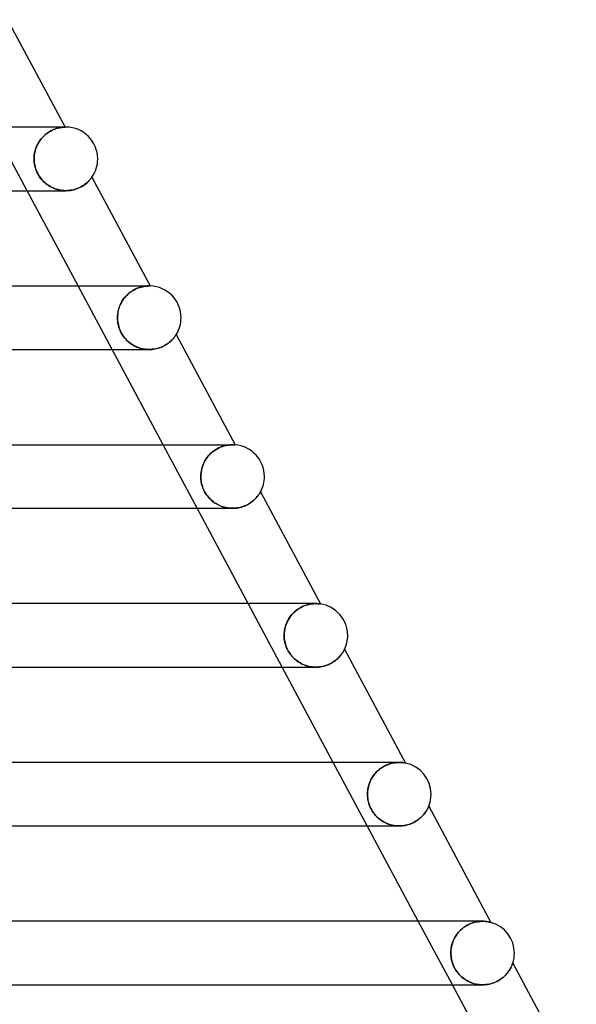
# Model space of a CAD drawing. Header units: millimetres. Extents: x -310 to 310, y -2 to 200.
# Tile 73 of 73: x 206 to 241, y 59 to 121. Entities that reach past the tile are written whole.
import ezdxf

# ---------------------------------------------------------------- set-up
doc = ezdxf.new("R2010")
doc.units = ezdxf.units.MM
doc.layers.add('HIDDEN', color=7, linetype='Continuous')
doc.layers.add('THICK', color=7, linetype='Continuous')

msp = doc.modelspace()

# ---------------------------------------------------------------- linework, layer by layer
at = {"layer": 'HIDDEN'}
for p, q in [((206.803, 110), (204.66, 114)), ((207.833, 113.42), (207.919, 113.501)), ((207.935, 113.514), (207.848, 113.435)), ((207.919, 113.501), (208.008, 113.574)), ((208.023, 113.586), (207.935, 113.514)), ((208.008, 113.574), (208.099, 113.641)), ((208.113, 113.651), (208.023, 113.586)), ((208.099, 113.641), (208.191, 113.701)), ((208.205, 113.709), (208.113, 113.651)), ((208.191, 113.701), (208.284, 113.755)), ((208.295, 113.761), (208.205, 113.709)), ((208.284, 113.755), (208.375, 113.802)), ((208.384, 113.806), (208.295, 113.761)), ((208.375, 113.802), (208.465, 113.842)), ((208.472, 113.845), (208.384, 113.806)), ((208.465, 113.842), (208.552, 113.876)), ((208.557, 113.878), (208.472, 113.845)), ((208.552, 113.876), (208.636, 113.905)), ((208.638, 113.906), (208.557, 113.878)), ((208.636, 113.905), (208.717, 113.929)), ((208.717, 113.929), (208.638, 113.906)), ((208.717, 113.929), (208.793, 113.948)), ((208.79, 113.947), (208.717, 113.929)), ((208.859, 113.962), (208.79, 113.947)), ((208.793, 113.948), (208.864, 113.963)), ((208.923, 113.974), (208.859, 113.962)), ((208.864, 113.963), (208.929, 113.974)), ((208.982, 113.982), (208.923, 113.974)), ((208.929, 113.974), (208.989, 113.983)), ((209.034, 113.988), (208.982, 113.982)), ((208.989, 113.983), (209.042, 113.989)), ((209.198, 114), (208.998, 114)), ((209.08, 113.993), (209.034, 113.988)), ((209.042, 113.989), (209.088, 113.994)), ((209.119, 113.996), (209.08, 113.993)), ((209.088, 113.994), (209.127, 113.996)), ((209.152, 113.998), (209.119, 113.996)), ((209.127, 113.996), (209.158, 113.998)), ((209.177, 113.999), (209.152, 113.998)), ((209.158, 113.998), (209.18, 113.999)), ((209.192, 113.999), (209.177, 113.999)), ((209.18, 113.999), (209.193, 113.999)), ((209.198, 113.999), (209.192, 113.999)), ((209.193, 113.999), (209.198, 113.999)), ((207.425, 112.84), (207.377, 112.726)), ((207.418, 112.823), (207.471, 112.933)), ((207.481, 112.951), (207.425, 112.84)), ((207.471, 112.933), (207.532, 113.039)), ((207.543, 113.058), (207.481, 112.951)), ((207.532, 113.039), (207.599, 113.142)), ((207.612, 113.16), (207.543, 113.058)), ((207.599, 113.142), (207.672, 113.24)), ((207.686, 113.258), (207.612, 113.16)), ((207.672, 113.24), (207.75, 113.333)), ((207.765, 113.349), (207.686, 113.258)), ((207.75, 113.333), (207.833, 113.42)), ((207.848, 113.435), (207.765, 113.349)), ((207.256, 112.247), (207.245, 112.124)), ((207.245, 112.12), (207.256, 112.24)), ((207.275, 112.369), (207.256, 112.247)), ((207.256, 112.24), (207.273, 112.36)), ((207.273, 112.36), (207.299, 112.478)), ((207.302, 112.49), (207.275, 112.369)), ((207.299, 112.478), (207.331, 112.595)), ((207.336, 112.609), (207.302, 112.49)), ((207.331, 112.595), (207.371, 112.71)), ((207.377, 112.726), (207.336, 112.609)), ((207.371, 112.71), (207.418, 112.823)), ((207.245, 112.124), (207.241, 112)), ((207.241, 112), (207.245, 112.12)), ((207.244, 111.895), (207.241, 112)), ((207.241, 112), (207.244, 111.901)), ((207.244, 111.901), (207.252, 111.801)), ((207.253, 111.789), (207.244, 111.895)), ((207.252, 111.801), (207.264, 111.7)), ((207.267, 111.685), (207.253, 111.789)), ((207.264, 111.7), (207.283, 111.597)), ((207.286, 111.581), (207.267, 111.685)), ((207.283, 111.597), (207.307, 111.494)), ((207.311, 111.478), (207.286, 111.581)), ((207.307, 111.494), (207.337, 111.39)), ((207.342, 111.377), (207.311, 111.478)), ((207.337, 111.39), (207.374, 111.286)), ((207.378, 111.277), (207.342, 111.377)), ((207.374, 111.286), (207.417, 111.182)), ((207.419, 111.179), (207.378, 111.277)), ((207.417, 111.182), (207.467, 111.08)), ((207.465, 111.083), (207.419, 111.179)), ((207.516, 110.99), (207.465, 111.083)), ((207.467, 111.08), (207.521, 110.982)), ((207.571, 110.901), (207.516, 110.99)), ((207.521, 110.982), (207.578, 110.89)), ((207.631, 110.815), (207.571, 110.901)), ((207.578, 110.89), (207.639, 110.804)), ((207.696, 110.732), (207.631, 110.815)), ((207.639, 110.804), (207.703, 110.723)), ((207.764, 110.652), (207.696, 110.732)), ((207.703, 110.723), (207.77, 110.646)), ((207.837, 110.577), (207.764, 110.652)), ((207.77, 110.646), (207.838, 110.576)), ((207.913, 110.505), (207.837, 110.577)), ((207.838, 110.576), (207.909, 110.509)), ((207.909, 110.509), (207.982, 110.447)), ((207.993, 110.438), (207.913, 110.505)), ((207.982, 110.447), (208.058, 110.388)), ((208.076, 110.375), (207.993, 110.438)), ((208.058, 110.388), (208.138, 110.332)), ((208.161, 110.317), (208.076, 110.375)), ((210.35, 110.333), (210.412, 110.376)), ((210.412, 110.376), (210.47, 110.419)), ((210.47, 110.419), (210.524, 110.462)), ((210.524, 110.462), (210.574, 110.504)), ((210.574, 110.504), (210.62, 110.546)), ((210.62, 110.546), (210.662, 110.586)), ((210.662, 110.586), (210.7, 110.625)), ((210.7, 110.625), (210.735, 110.662)), ((210.735, 110.662), (210.766, 110.697)), ((210.766, 110.697), (210.794, 110.73)), ((210.794, 110.73), (210.818, 110.759)), ((210.818, 110.759), (210.838, 110.785)), ((210.838, 110.785), (210.855, 110.808)), ((210.855, 110.808), (210.869, 110.825)), ((210.869, 110.825), (210.878, 110.838)), ((210.878, 110.838), (210.884, 110.846)), ((210.884, 110.846), (210.886, 110.849)), ((208.138, 110.332), (208.219, 110.281)), ((208.25, 110.263), (208.161, 110.317)), ((208.219, 110.281), (208.303, 110.234)), ((208.341, 110.214), (208.25, 110.263)), ((208.303, 110.234), (208.39, 110.19)), ((208.435, 110.17), (208.341, 110.214)), ((208.39, 110.19), (208.478, 110.151)), ((208.531, 110.13), (208.435, 110.17)), ((208.478, 110.151), (208.569, 110.116)), ((208.628, 110.096), (208.531, 110.13)), ((208.569, 110.116), (208.661, 110.086)), ((208.728, 110.067), (208.628, 110.096)), ((208.661, 110.086), (208.754, 110.06)), ((208.828, 110.043), (208.728, 110.067)), ((208.754, 110.06), (208.849, 110.039)), ((208.931, 110.024), (208.828, 110.043)), ((208.849, 110.039), (208.945, 110.022)), ((209.033, 110.011), (208.931, 110.024)), ((208.945, 110.022), (209.043, 110.01)), ((209.137, 110.003), (209.033, 110.011)), ((209.043, 110.01), (209.14, 110.003)), ((209.24, 110), (209.137, 110.003)), ((209.14, 110.003), (209.239, 110)), ((209.239, 110), (209.336, 110.002)), ((209.336, 110.002), (209.434, 110.009)), ((209.434, 110.009), (209.53, 110.021)), ((209.53, 110.021), (209.625, 110.037)), ((209.625, 110.037), (209.718, 110.058)), ((209.718, 110.058), (209.808, 110.082)), ((209.808, 110.082), (209.895, 110.11)), ((209.895, 110.11), (209.98, 110.141)), ((209.98, 110.141), (210.062, 110.176)), ((210.062, 110.176), (210.14, 110.212)), ((210.14, 110.212), (210.214, 110.251)), ((210.214, 110.251), (210.284, 110.291)), ((210.284, 110.291), (210.35, 110.333)), ((212.16, 100), (210.017, 104)), ((213.219, 103.543), (213.126, 103.462)), ((213.136, 103.471), (213.228, 103.551)), ((213.313, 103.616), (213.219, 103.543)), ((213.228, 103.551), (213.324, 103.624)), ((213.41, 103.682), (213.313, 103.616)), ((213.324, 103.624), (213.421, 103.689)), ((213.508, 103.741), (213.41, 103.682)), ((213.421, 103.689), (213.518, 103.746)), ((213.606, 103.792), (213.508, 103.741)), ((213.518, 103.746), (213.615, 103.797)), ((213.702, 103.837), (213.606, 103.792)), ((213.615, 103.797), (213.71, 103.84)), ((213.796, 103.874), (213.702, 103.837)), ((213.71, 103.84), (213.804, 103.877)), ((213.888, 103.906), (213.796, 103.874)), ((213.804, 103.877), (213.895, 103.908)), ((213.976, 103.931), (213.888, 103.906)), ((213.895, 103.908), (213.982, 103.933)), ((213.905, 104), (213.902, 104)), ((214.06, 103.952), (213.976, 103.931)), ((213.982, 103.933), (214.066, 103.953)), ((214.14, 103.968), (214.06, 103.952)), ((214.066, 103.953), (214.144, 103.969)), ((214.214, 103.98), (214.14, 103.968)), ((214.144, 103.969), (214.217, 103.98)), ((214.282, 103.988), (214.214, 103.98)), ((214.217, 103.98), (214.285, 103.989)), ((214.344, 103.994), (214.282, 103.988)), ((214.285, 103.989), (214.346, 103.994)), ((214.399, 103.998), (214.344, 103.994)), ((214.346, 103.994), (214.4, 103.998)), ((214.404, 104), (214.356, 104)), ((214.447, 103.999), (214.399, 103.998)), ((214.4, 103.998), (214.447, 103.999)), ((214.443, 104), (214.404, 104)), ((214.474, 104), (214.443, 104)), ((214.447, 103.999), (214.486, 104)), ((214.488, 104), (214.447, 103.999)), ((214.498, 104), (214.474, 104)), ((214.486, 104), (214.517, 104)), ((214.52, 104), (214.488, 104)), ((214.513, 104), (214.498, 104)), ((214.521, 104), (214.513, 104)), ((214.531, 104), (214.52, 104)), ((214.539, 104), (214.531, 104)), ((214.546, 104), (214.539, 104)), ((214.551, 103.999), (214.546, 104)), ((214.554, 103.999), (214.551, 103.999)), ((214.555, 103.999), (214.554, 103.999)), ((212.739, 102.965), (212.681, 102.852)), ((212.685, 102.861), (212.744, 102.975)), ((212.804, 103.075), (212.739, 102.965)), ((212.744, 102.975), (212.81, 103.085)), ((212.876, 103.18), (212.804, 103.075)), ((212.81, 103.085), (212.883, 103.19)), ((212.954, 103.28), (212.876, 103.18)), ((212.883, 103.19), (212.962, 103.29)), ((213.037, 103.374), (212.954, 103.28)), ((212.962, 103.29), (213.047, 103.384)), ((213.126, 103.462), (213.037, 103.374)), ((213.047, 103.384), (213.136, 103.471)), ((212.526, 102.373), (212.507, 102.25)), ((212.508, 102.253), (212.527, 102.378)), ((212.554, 102.496), (212.526, 102.373)), ((212.527, 102.378), (212.555, 102.502)), ((212.588, 102.617), (212.554, 102.496)), ((212.555, 102.502), (212.591, 102.624)), ((212.631, 102.736), (212.588, 102.617)), ((212.591, 102.624), (212.634, 102.744)), ((212.681, 102.852), (212.631, 102.736)), ((212.634, 102.744), (212.685, 102.861)), ((212.492, 102), (212.496, 102.127)), ((212.496, 102.125), (212.492, 102)), ((212.496, 101.882), (212.492, 102)), ((212.492, 102), (212.494, 101.908)), ((212.494, 101.908), (212.501, 101.816)), ((212.496, 102.127), (212.508, 102.253)), ((212.507, 102.25), (212.496, 102.125)), ((212.506, 101.765), (212.496, 101.882)), ((212.501, 101.816), (212.512, 101.722)), ((212.524, 101.648), (212.506, 101.765)), ((212.512, 101.722), (212.527, 101.629)), ((212.548, 101.531), (212.524, 101.648)), ((212.527, 101.629), (212.548, 101.535)), ((212.548, 101.535), (212.573, 101.441)), ((212.58, 101.417), (212.548, 101.531)), ((212.573, 101.441), (212.603, 101.346)), ((212.618, 101.304), (212.58, 101.417)), ((212.603, 101.346), (212.638, 101.253)), ((212.663, 101.194), (212.618, 101.304)), ((212.638, 101.253), (212.677, 101.161)), ((212.714, 101.086), (212.663, 101.194)), ((212.677, 101.161), (212.721, 101.072)), ((212.772, 100.981), (212.714, 101.086)), ((212.721, 101.072), (212.769, 100.985)), ((212.769, 100.985), (212.822, 100.901)), ((212.836, 100.879), (212.772, 100.981)), ((212.822, 100.901), (212.878, 100.819)), ((212.905, 100.784), (212.836, 100.879)), ((212.878, 100.819), (212.939, 100.741)), ((212.978, 100.694), (212.905, 100.784)), ((212.939, 100.741), (213.004, 100.665)), ((213.054, 100.611), (212.978, 100.694)), ((213.004, 100.665), (213.071, 100.593)), ((213.133, 100.533), (213.054, 100.611)), ((213.071, 100.593), (213.143, 100.524)), ((213.214, 100.462), (213.133, 100.533)), ((213.143, 100.524), (213.217, 100.46)), ((213.298, 100.396), (213.214, 100.462)), ((213.217, 100.46), (213.294, 100.399)), ((215.717, 100.417), (215.773, 100.461)), ((215.773, 100.461), (215.825, 100.505)), ((215.825, 100.505), (215.873, 100.549)), ((215.873, 100.549), (215.917, 100.592)), ((215.917, 100.592), (215.958, 100.634)), ((215.958, 100.634), (215.996, 100.675)), ((215.996, 100.675), (216.03, 100.714)), ((216.03, 100.714), (216.06, 100.751)), ((216.06, 100.751), (216.087, 100.785)), ((216.087, 100.785), (216.111, 100.817)), ((216.111, 100.817), (216.132, 100.846)), ((216.132, 100.846), (216.15, 100.871)), ((216.15, 100.871), (216.166, 100.894)), ((216.166, 100.894), (216.178, 100.912)), ((216.178, 100.912), (216.187, 100.926)), ((216.187, 100.926), (216.193, 100.935)), ((216.193, 100.935), (216.195, 100.938)), ((213.294, 100.399), (213.373, 100.342)), ((213.384, 100.335), (213.298, 100.396)), ((213.373, 100.342), (213.456, 100.289)), ((213.473, 100.279), (213.384, 100.335)), ((213.456, 100.289), (213.54, 100.241)), ((213.565, 100.228), (213.473, 100.279)), ((213.54, 100.241), (213.627, 100.196)), ((213.659, 100.181), (213.565, 100.228)), ((213.627, 100.196), (213.716, 100.156)), ((213.756, 100.14), (213.659, 100.181)), ((213.716, 100.156), (213.807, 100.12)), ((213.856, 100.104), (213.756, 100.14)), ((213.807, 100.12), (213.9, 100.089)), ((213.957, 100.073), (213.856, 100.104)), ((213.9, 100.089), (213.995, 100.063)), ((214.061, 100.047), (213.957, 100.073)), ((213.995, 100.063), (214.091, 100.04)), ((214.165, 100.027), (214.061, 100.047)), ((214.091, 100.04), (214.188, 100.023)), ((214.271, 100.012), (214.165, 100.027)), ((214.188, 100.023), (214.286, 100.011)), ((214.377, 100.003), (214.271, 100.012)), ((214.286, 100.011), (214.384, 100.003)), ((214.484, 100), (214.377, 100.003)), ((214.384, 100.003), (214.483, 100)), ((214.483, 100), (214.58, 100.002)), ((214.58, 100.002), (214.677, 100.009)), ((214.677, 100.009), (214.772, 100.02)), ((214.772, 100.02), (214.866, 100.036)), ((214.866, 100.036), (214.959, 100.055)), ((214.959, 100.055), (215.049, 100.079)), ((215.049, 100.079), (215.137, 100.107)), ((215.137, 100.107), (215.222, 100.138)), ((215.222, 100.138), (215.303, 100.172)), ((215.303, 100.172), (215.381, 100.208)), ((215.381, 100.208), (215.455, 100.247)), ((215.455, 100.247), (215.526, 100.287)), ((215.526, 100.287), (215.594, 100.33)), ((215.594, 100.33), (215.658, 100.373)), ((215.658, 100.373), (215.717, 100.417)), ((217.517, 90), (215.374, 94)), ((218.583, 93.63), (218.486, 93.557)), ((218.502, 93.57), (218.603, 93.644)), ((218.681, 93.695), (218.583, 93.63)), ((218.603, 93.644), (218.707, 93.711)), ((218.78, 93.753), (218.681, 93.695)), ((218.707, 93.711), (218.811, 93.77)), ((218.879, 93.804), (218.78, 93.753)), ((218.811, 93.77), (218.915, 93.821)), ((218.978, 93.847), (218.879, 93.804)), ((218.915, 93.821), (219.018, 93.864)), ((219.074, 93.884), (218.978, 93.847)), ((219.018, 93.864), (219.119, 93.9)), ((219.167, 93.915), (219.074, 93.884)), ((219.119, 93.9), (219.217, 93.929)), ((219.258, 93.94), (219.167, 93.915)), ((219.217, 93.929), (219.311, 93.952)), ((219.345, 93.959), (219.258, 93.94)), ((219.311, 93.952), (219.402, 93.97)), ((219.427, 93.974), (219.345, 93.959)), ((219.402, 93.97), (219.487, 93.983)), ((219.505, 93.985), (219.427, 93.974)), ((219.487, 93.983), (219.566, 93.992)), ((219.578, 93.993), (219.505, 93.985)), ((219.566, 93.992), (219.639, 93.997)), ((219.645, 93.997), (219.578, 93.993)), ((219.584, 94), (219.582, 94)), ((219.639, 93.997), (219.705, 94)), ((219.706, 94), (219.645, 93.997)), ((219.705, 94), (219.763, 94)), ((219.76, 94), (219.706, 94)), ((219.802, 93.999), (219.76, 94)), ((219.84, 93.998), (219.802, 93.999)), ((219.871, 93.996), (219.84, 93.998)), ((219.895, 93.995), (219.871, 93.996)), ((219.91, 93.994), (219.895, 93.995)), ((219.915, 93.993), (219.91, 93.994)), ((218.064, 93.09), (217.997, 92.98)), ((217.998, 92.981), (218.065, 93.092)), ((218.137, 93.195), (218.064, 93.09)), ((218.065, 93.092), (218.141, 93.2)), ((218.217, 93.295), (218.137, 93.195)), ((218.141, 93.2), (218.222, 93.302)), ((218.302, 93.389), (218.217, 93.295)), ((218.222, 93.302), (218.311, 93.398)), ((218.392, 93.476), (218.302, 93.389)), ((218.311, 93.398), (218.404, 93.488)), ((218.486, 93.557), (218.392, 93.476)), ((218.404, 93.488), (218.502, 93.57)), ((217.778, 92.381), (217.758, 92.255)), ((217.758, 92.253), (217.778, 92.379)), ((217.807, 92.506), (217.778, 92.381)), ((217.778, 92.379), (217.806, 92.503)), ((217.806, 92.503), (217.842, 92.626)), ((217.843, 92.628), (217.807, 92.506)), ((217.842, 92.626), (217.886, 92.747)), ((217.886, 92.748), (217.843, 92.628)), ((217.938, 92.866), (217.886, 92.748)), ((217.886, 92.747), (217.938, 92.865)), ((217.938, 92.865), (217.998, 92.981)), ((217.997, 92.98), (217.938, 92.866)), ((217.746, 92.128), (217.742, 92)), ((217.742, 92), (217.746, 92.127)), ((217.745, 91.913), (217.742, 92)), ((217.742, 92), (217.745, 91.91)), ((217.75, 91.826), (217.745, 91.913)), ((217.745, 91.91), (217.751, 91.819)), ((217.758, 92.255), (217.746, 92.128)), ((217.746, 92.127), (217.758, 92.253)), ((217.76, 91.739), (217.75, 91.826)), ((217.751, 91.819), (217.762, 91.727)), ((217.774, 91.65), (217.76, 91.739)), ((217.762, 91.727), (217.776, 91.636)), ((217.792, 91.56), (217.774, 91.65)), ((217.776, 91.636), (217.796, 91.545)), ((217.815, 91.468), (217.792, 91.56)), ((217.796, 91.545), (217.819, 91.454)), ((217.843, 91.376), (217.815, 91.468)), ((217.819, 91.454), (217.847, 91.363)), ((217.876, 91.283), (217.843, 91.376)), ((217.847, 91.363), (217.88, 91.275)), ((217.915, 91.19), (217.876, 91.283)), ((217.88, 91.275), (217.916, 91.187)), ((217.959, 91.098), (217.915, 91.19)), ((217.916, 91.187), (217.957, 91.102)), ((217.957, 91.102), (218.001, 91.018)), ((218.007, 91.008), (217.959, 91.098)), ((218.001, 91.018), (218.05, 90.935)), ((218.06, 90.92), (218.007, 91.008)), ((218.05, 90.935), (218.104, 90.855)), ((218.117, 90.837), (218.06, 90.92)), ((218.104, 90.855), (218.16, 90.778)), ((218.177, 90.756), (218.117, 90.837)), ((218.16, 90.778), (218.22, 90.704)), ((218.242, 90.678), (218.177, 90.756)), ((218.22, 90.704), (218.283, 90.633)), ((218.311, 90.604), (218.242, 90.678)), ((218.283, 90.633), (218.35, 90.565)), ((218.382, 90.534), (218.311, 90.604)), ((218.35, 90.565), (218.42, 90.5)), ((218.457, 90.468), (218.382, 90.534)), ((221.064, 90.497), (221.119, 90.546)), ((221.119, 90.546), (221.169, 90.594)), ((221.169, 90.594), (221.215, 90.643)), ((221.215, 90.643), (221.258, 90.69)), ((221.258, 90.69), (221.297, 90.735)), ((221.297, 90.735), (221.332, 90.779)), ((221.332, 90.779), (221.364, 90.821)), ((221.364, 90.821), (221.392, 90.861)), ((221.392, 90.861), (221.417, 90.897)), ((221.417, 90.897), (221.439, 90.931)), ((221.439, 90.931), (221.458, 90.961)), ((221.458, 90.961), (221.473, 90.986)), ((221.473, 90.986), (221.486, 91.006)), ((221.486, 91.006), (221.494, 91.021)), ((221.494, 91.021), (221.499, 91.03)), ((221.499, 91.03), (221.501, 91.034)), ((218.42, 90.5), (218.492, 90.439)), ((218.535, 90.406), (218.457, 90.468)), ((218.492, 90.439), (218.568, 90.382)), ((218.616, 90.348), (218.535, 90.406)), ((218.568, 90.382), (218.646, 90.328)), ((218.699, 90.294), (218.616, 90.348)), ((218.646, 90.328), (218.726, 90.277)), ((218.785, 90.244), (218.699, 90.294)), ((218.726, 90.277), (218.809, 90.231)), ((218.872, 90.199), (218.785, 90.244)), ((218.809, 90.231), (218.894, 90.189)), ((218.962, 90.158), (218.872, 90.199)), ((218.894, 90.189), (218.981, 90.15)), ((219.054, 90.122), (218.962, 90.158)), ((218.981, 90.15), (219.07, 90.116)), ((219.147, 90.09), (219.054, 90.122)), ((219.07, 90.116), (219.161, 90.086)), ((219.242, 90.063), (219.147, 90.09)), ((219.161, 90.086), (219.253, 90.061)), ((219.339, 90.041), (219.242, 90.063)), ((219.253, 90.061), (219.347, 90.039)), ((219.437, 90.023), (219.339, 90.041)), ((219.347, 90.039), (219.442, 90.023)), ((219.535, 90.011), (219.437, 90.023)), ((219.442, 90.023), (219.538, 90.01)), ((219.635, 90.003), (219.535, 90.011)), ((219.538, 90.01), (219.635, 90.003)), ((219.735, 90), (219.635, 90.003)), ((219.635, 90.003), (219.732, 90)), ((219.732, 90), (219.831, 90.002)), ((219.831, 90.002), (219.928, 90.009)), ((219.928, 90.009), (220.026, 90.02)), ((220.026, 90.02), (220.122, 90.037)), ((220.122, 90.037), (220.218, 90.058)), ((220.218, 90.058), (220.31, 90.083)), ((220.31, 90.083), (220.401, 90.112)), ((220.401, 90.112), (220.489, 90.145)), ((220.489, 90.145), (220.574, 90.181)), ((220.574, 90.181), (220.656, 90.221)), ((220.656, 90.221), (220.734, 90.262)), ((220.734, 90.262), (220.807, 90.307)), ((220.807, 90.307), (220.877, 90.352)), ((220.877, 90.352), (220.944, 90.399)), ((220.944, 90.399), (221.006, 90.448)), ((221.006, 90.448), (221.064, 90.497)), ((222.874, 80), (220.731, 84)), ((223.833, 83.63), (223.924, 83.691)), ((223.978, 83.724), (223.874, 83.658)), ((223.924, 83.691), (224.016, 83.745)), ((224.083, 83.781), (223.978, 83.724)), ((224.016, 83.745), (224.108, 83.794)), ((224.188, 83.831), (224.083, 83.781)), ((224.108, 83.794), (224.201, 83.836)), ((224.293, 83.873), (224.188, 83.831)), ((224.201, 83.836), (224.292, 83.873)), ((224.292, 83.873), (224.383, 83.904)), ((224.395, 83.908), (224.293, 83.873)), ((224.383, 83.904), (224.472, 83.93)), ((224.495, 83.936), (224.395, 83.908)), ((224.472, 83.93), (224.558, 83.952)), ((224.591, 83.959), (224.495, 83.936)), ((224.558, 83.952), (224.642, 83.968)), ((224.683, 83.975), (224.591, 83.959)), ((224.642, 83.968), (224.722, 83.981)), ((224.771, 83.987), (224.683, 83.975)), ((224.722, 83.981), (224.799, 83.99)), ((224.854, 83.995), (224.771, 83.987)), ((224.799, 83.99), (224.871, 83.996)), ((224.931, 83.999), (224.854, 83.995)), ((224.871, 83.996), (224.939, 83.999)), ((225.002, 84), (224.931, 83.999)), ((224.939, 83.999), (225.002, 84)), ((225.072, 83.999), (225.002, 84)), ((225.134, 83.995), (225.072, 83.999)), ((225.187, 83.991), (225.134, 83.995)), ((225.233, 83.986), (225.187, 83.991)), ((225.267, 83.982), (225.233, 83.986)), ((225.279, 83.98), (225.267, 83.982)), ((223.327, 83.109), (223.257, 82.997)), ((223.293, 83.057), (223.356, 83.152)), ((223.403, 83.216), (223.327, 83.109)), ((223.356, 83.152), (223.424, 83.243)), ((223.487, 83.319), (223.403, 83.216)), ((223.424, 83.243), (223.498, 83.331)), ((223.577, 83.414), (223.487, 83.319)), ((223.498, 83.331), (223.576, 83.414)), ((223.576, 83.414), (223.659, 83.491)), ((223.672, 83.503), (223.577, 83.414)), ((223.659, 83.491), (223.744, 83.564)), ((223.771, 83.585), (223.672, 83.503)), ((223.744, 83.564), (223.833, 83.63)), ((223.874, 83.658), (223.771, 83.585)), ((223.059, 82.514), (223.03, 82.387)), ((223.041, 82.438), (223.068, 82.545)), ((223.096, 82.638), (223.059, 82.514)), ((223.068, 82.545), (223.101, 82.651)), ((223.142, 82.761), (223.096, 82.638)), ((223.101, 82.651), (223.14, 82.756)), ((223.14, 82.756), (223.185, 82.859)), ((223.196, 82.881), (223.142, 82.761)), ((223.185, 82.859), (223.236, 82.959)), ((223.257, 82.997), (223.196, 82.881)), ((223.236, 82.959), (223.293, 83.057)), ((222.997, 82.13), (222.993, 82)), ((222.993, 82), (222.996, 82.11)), ((222.996, 81.896), (222.993, 82)), ((222.993, 82), (222.996, 81.904)), ((222.996, 82.11), (223.005, 82.22)), ((222.996, 81.904), (223.003, 81.808)), ((223.004, 81.791), (222.996, 81.896)), ((223.009, 82.259), (222.997, 82.13)), ((223.005, 82.22), (223.02, 82.329)), ((223.03, 82.387), (223.009, 82.259)), ((223.02, 82.329), (223.041, 82.438)), ((223.003, 81.808), (223.014, 81.713)), ((223.018, 81.687), (223.004, 81.791)), ((223.014, 81.713), (223.031, 81.617)), ((223.038, 81.584), (223.018, 81.687)), ((223.031, 81.617), (223.052, 81.522)), ((223.062, 81.482), (223.038, 81.584)), ((223.052, 81.522), (223.077, 81.429)), ((223.092, 81.381), (223.062, 81.482)), ((223.077, 81.429), (223.108, 81.336)), ((223.128, 81.281), (223.092, 81.381)), ((223.108, 81.336), (223.142, 81.244)), ((223.168, 81.183), (223.128, 81.281)), ((223.142, 81.244), (223.182, 81.154)), ((223.215, 81.087), (223.168, 81.183)), ((223.182, 81.154), (223.226, 81.065)), ((223.266, 80.993), (223.215, 81.087)), ((223.226, 81.065), (223.275, 80.979)), ((223.322, 80.903), (223.266, 80.993)), ((223.275, 80.979), (223.327, 80.895)), ((223.382, 80.816), (223.322, 80.903)), ((223.327, 80.895), (223.383, 80.814)), ((223.446, 80.733), (223.382, 80.816)), ((223.383, 80.814), (223.444, 80.737)), ((223.444, 80.737), (223.507, 80.662)), ((223.514, 80.654), (223.446, 80.733)), ((223.507, 80.662), (223.575, 80.591)), ((223.587, 80.579), (223.514, 80.654)), ((223.575, 80.591), (223.645, 80.523)), ((226.407, 80.583), (226.459, 80.636)), ((226.459, 80.636), (226.506, 80.688)), ((226.506, 80.688), (226.55, 80.74)), ((226.55, 80.74), (226.59, 80.79)), ((226.59, 80.79), (226.626, 80.838)), ((226.626, 80.838), (226.658, 80.884)), ((226.658, 80.884), (226.687, 80.928)), ((226.687, 80.928), (226.712, 80.969)), ((226.712, 80.969), (226.734, 81.006)), ((226.734, 81.006), (226.754, 81.04)), ((226.754, 81.04), (226.77, 81.071)), ((226.77, 81.071), (226.784, 81.097)), ((226.784, 81.097), (226.795, 81.118)), ((226.795, 81.118), (226.801, 81.131)), ((226.801, 81.131), (226.803, 81.135)), ((223.663, 80.507), (223.587, 80.579)), ((223.645, 80.523), (223.719, 80.459)), ((223.742, 80.44), (223.663, 80.507)), ((223.719, 80.459), (223.795, 80.399)), ((223.824, 80.377), (223.742, 80.44)), ((223.795, 80.399), (223.874, 80.342)), ((223.909, 80.319), (223.824, 80.377)), ((223.874, 80.342), (223.956, 80.29)), ((223.997, 80.266), (223.909, 80.319)), ((223.956, 80.29), (224.04, 80.242)), ((224.087, 80.217), (223.997, 80.266)), ((224.04, 80.242), (224.126, 80.197)), ((224.18, 80.173), (224.087, 80.217)), ((224.126, 80.197), (224.215, 80.157)), ((224.275, 80.133), (224.18, 80.173)), ((224.215, 80.157), (224.305, 80.122)), ((224.371, 80.099), (224.275, 80.133)), ((224.305, 80.122), (224.397, 80.09)), ((224.47, 80.069), (224.371, 80.099)), ((224.397, 80.09), (224.492, 80.064)), ((224.571, 80.045), (224.47, 80.069)), ((224.492, 80.064), (224.587, 80.041)), ((224.673, 80.026), (224.571, 80.045)), ((224.587, 80.041), (224.685, 80.024)), ((224.776, 80.012), (224.673, 80.026)), ((224.685, 80.024), (224.783, 80.011)), ((224.88, 80.003), (224.776, 80.012)), ((224.783, 80.011), (224.883, 80.003)), ((224.984, 80), (224.88, 80.003)), ((224.883, 80.003), (224.983, 80)), ((224.983, 80), (225.083, 80.002)), ((225.083, 80.002), (225.184, 80.009)), ((225.184, 80.009), (225.284, 80.022)), ((225.284, 80.022), (225.383, 80.039)), ((225.383, 80.039), (225.481, 80.061)), ((225.481, 80.061), (225.576, 80.087)), ((225.576, 80.087), (225.67, 80.118)), ((225.67, 80.118), (225.761, 80.154)), ((225.761, 80.154), (225.848, 80.192)), ((225.848, 80.192), (225.931, 80.234)), ((225.931, 80.234), (226.011, 80.279)), ((226.011, 80.279), (226.087, 80.326)), ((226.087, 80.326), (226.16, 80.375)), ((226.16, 80.375), (226.228, 80.426)), ((226.228, 80.426), (226.292, 80.478)), ((226.292, 80.478), (226.352, 80.531)), ((226.352, 80.531), (226.407, 80.583)), ((228.231, 70), (226.088, 74)), ((229.296, 73.762), (229.4, 73.814)), ((229.381, 73.805), (229.3, 73.764)), ((229.461, 73.841), (229.381, 73.805)), ((229.4, 73.814), (229.503, 73.858)), ((229.542, 73.873), (229.461, 73.841)), ((229.503, 73.858), (229.605, 73.895)), ((229.621, 73.901), (229.542, 73.873)), ((229.605, 73.895), (229.706, 73.926)), ((229.7, 73.924), (229.621, 73.901)), ((229.777, 73.944), (229.7, 73.924)), ((229.706, 73.926), (229.804, 73.951)), ((229.852, 73.961), (229.777, 73.944)), ((229.804, 73.951), (229.901, 73.97)), ((229.925, 73.974), (229.852, 73.961)), ((229.901, 73.97), (229.994, 73.984)), ((229.996, 73.984), (229.925, 73.974)), ((229.994, 73.984), (230.083, 73.993)), ((230.064, 73.992), (229.996, 73.984)), ((230.247, 74), (230.053, 74)), ((230.13, 73.997), (230.064, 73.992)), ((230.083, 73.993), (230.167, 73.998)), ((230.193, 73.999), (230.13, 73.997)), ((230.167, 73.998), (230.247, 74)), ((230.252, 74), (230.193, 73.999)), ((230.314, 73.999), (230.252, 74)), ((230.371, 73.996), (230.314, 73.999)), ((230.423, 73.992), (230.371, 73.996)), ((230.471, 73.988), (230.423, 73.992)), ((230.514, 73.982), (230.471, 73.988)), ((230.552, 73.977), (230.514, 73.982)), ((230.588, 73.971), (230.552, 73.977)), ((230.618, 73.966), (230.588, 73.971)), ((230.639, 73.962), (230.618, 73.966)), ((230.647, 73.96), (230.639, 73.962)), ((228.582, 73.117), (228.653, 73.216)), ((228.641, 73.2), (228.583, 73.118)), ((228.703, 73.278), (228.641, 73.2)), ((228.653, 73.216), (228.731, 73.311)), ((228.768, 73.353), (228.703, 73.278)), ((228.731, 73.311), (228.815, 73.402)), ((228.838, 73.425), (228.768, 73.353)), ((228.815, 73.402), (228.903, 73.487)), ((228.91, 73.492), (228.838, 73.425)), ((228.903, 73.487), (228.997, 73.566)), ((228.984, 73.555), (228.91, 73.492)), ((229.061, 73.614), (228.984, 73.555)), ((228.997, 73.566), (229.094, 73.638)), ((229.14, 73.669), (229.061, 73.614)), ((229.094, 73.638), (229.194, 73.704)), ((229.22, 73.719), (229.14, 73.669)), ((229.194, 73.704), (229.296, 73.762)), ((229.3, 73.764), (229.22, 73.719)), ((228.297, 72.463), (228.327, 72.577)), ((228.329, 72.582), (228.303, 72.487)), ((228.327, 72.577), (228.365, 72.689)), ((228.36, 72.676), (228.329, 72.582)), ((228.395, 72.768), (228.36, 72.676)), ((228.365, 72.689), (228.409, 72.8)), ((228.435, 72.859), (228.395, 72.768)), ((228.409, 72.8), (228.46, 72.908)), ((228.48, 72.947), (228.435, 72.859)), ((228.46, 72.908), (228.518, 73.014)), ((228.529, 73.034), (228.48, 72.947)), ((228.518, 73.014), (228.582, 73.117)), ((228.583, 73.118), (228.529, 73.034)), ((228.244, 72), (228.247, 72.116)), ((228.246, 72.098), (228.244, 72)), ((228.247, 71.886), (228.244, 72)), ((228.244, 72), (228.246, 71.914)), ((228.253, 72.197), (228.246, 72.098)), ((228.246, 71.914), (228.251, 71.828)), ((228.247, 72.116), (228.257, 72.232)), ((228.265, 72.294), (228.253, 72.197)), ((228.257, 72.232), (228.273, 72.348)), ((228.281, 72.391), (228.265, 72.294)), ((228.273, 72.348), (228.297, 72.463)), ((228.303, 72.487), (228.281, 72.391)), ((228.257, 71.77), (228.247, 71.886)), ((228.251, 71.828), (228.261, 71.74)), ((228.275, 71.654), (228.257, 71.77)), ((228.261, 71.74), (228.275, 71.651)), ((228.299, 71.536), (228.275, 71.654)), ((228.275, 71.651), (228.293, 71.56)), ((228.293, 71.56), (228.316, 71.468)), ((228.331, 71.418), (228.299, 71.536)), ((228.316, 71.468), (228.345, 71.375)), ((228.371, 71.3), (228.331, 71.418)), ((228.345, 71.375), (228.378, 71.282)), ((228.419, 71.183), (228.371, 71.3)), ((228.378, 71.282), (228.417, 71.187)), ((228.417, 71.187), (228.462, 71.094)), ((228.474, 71.07), (228.419, 71.183)), ((228.462, 71.094), (228.511, 71.004)), ((228.536, 70.961), (228.474, 71.07)), ((228.511, 71.004), (228.564, 70.916)), ((228.604, 70.856), (228.536, 70.961)), ((228.564, 70.916), (228.622, 70.831)), ((228.678, 70.757), (228.604, 70.856)), ((228.622, 70.831), (228.685, 70.748)), ((228.756, 70.665), (228.678, 70.757)), ((228.685, 70.748), (228.751, 70.67)), ((231.689, 70.616), (231.742, 70.673)), ((231.742, 70.673), (231.791, 70.73)), ((231.791, 70.73), (231.836, 70.786)), ((231.836, 70.786), (231.877, 70.841)), ((231.877, 70.841), (231.914, 70.895)), ((231.914, 70.895), (231.948, 70.946)), ((231.948, 70.946), (231.977, 70.995)), ((231.977, 70.995), (232.004, 71.042)), ((232.004, 71.042), (232.027, 71.085)), ((232.027, 71.085), (232.047, 71.124)), ((232.047, 71.124), (232.064, 71.159)), ((232.064, 71.159), (232.078, 71.189)), ((232.078, 71.189), (232.088, 71.213)), ((232.088, 71.213), (232.096, 71.231)), ((232.096, 71.231), (232.101, 71.241)), ((232.101, 71.241), (232.102, 71.245)), ((228.751, 70.67), (228.82, 70.596)), ((228.837, 70.579), (228.756, 70.665)), ((228.82, 70.596), (228.892, 70.526)), ((228.922, 70.5), (228.837, 70.579)), ((228.892, 70.526), (228.967, 70.461)), ((229.009, 70.427), (228.922, 70.5)), ((228.967, 70.461), (229.044, 70.4)), ((229.098, 70.361), (229.009, 70.427)), ((229.044, 70.4), (229.124, 70.343)), ((229.189, 70.301), (229.098, 70.361)), ((229.124, 70.343), (229.206, 70.29)), ((229.284, 70.245), (229.189, 70.301)), ((229.206, 70.29), (229.29, 70.242)), ((229.381, 70.195), (229.284, 70.245)), ((229.29, 70.242), (229.376, 70.198)), ((229.376, 70.198), (229.465, 70.158)), ((229.481, 70.151), (229.381, 70.195)), ((229.465, 70.158), (229.556, 70.122)), ((229.584, 70.112), (229.481, 70.151)), ((229.556, 70.122), (229.649, 70.09)), ((229.689, 70.078), (229.584, 70.112)), ((229.649, 70.09), (229.743, 70.063)), ((229.795, 70.051), (229.689, 70.078)), ((229.743, 70.063), (229.84, 70.041)), ((230.641, 70.04), (230.74, 70.063)), ((230.74, 70.063), (230.837, 70.091)), ((230.837, 70.091), (230.932, 70.123)), ((230.932, 70.123), (231.024, 70.159)), ((231.024, 70.159), (231.113, 70.2)), ((231.113, 70.2), (231.199, 70.244)), ((231.199, 70.244), (231.281, 70.291)), ((231.281, 70.291), (231.36, 70.341)), ((231.36, 70.341), (231.434, 70.393)), ((231.434, 70.393), (231.504, 70.447)), ((231.504, 70.447), (231.57, 70.503)), ((231.57, 70.503), (231.632, 70.559)), ((231.632, 70.559), (231.689, 70.616)), ((229.903, 70.029), (229.795, 70.051)), ((229.84, 70.041), (229.938, 70.023)), ((230.013, 70.013), (229.903, 70.029)), ((229.938, 70.023), (230.037, 70.01)), ((230.123, 70.004), (230.013, 70.013)), ((230.037, 70.01), (230.138, 70.003)), ((230.234, 70), (230.123, 70.004)), ((230.138, 70.003), (230.239, 70)), ((230.239, 70), (230.339, 70.002)), ((230.339, 70.002), (230.44, 70.01)), ((230.44, 70.01), (230.541, 70.023)), ((230.541, 70.023), (230.641, 70.04)), ((233.588, 60), (231.445, 64)), ((234.776, 63.867), (234.689, 63.832)), ((234.698, 63.835), (234.794, 63.874)), ((234.863, 63.898), (234.776, 63.867)), ((234.794, 63.874), (234.889, 63.907)), ((234.949, 63.924), (234.863, 63.898)), ((234.889, 63.907), (234.983, 63.934)), ((235.034, 63.946), (234.949, 63.924)), ((234.983, 63.934), (235.076, 63.956)), ((235.118, 63.964), (235.034, 63.946)), ((235.076, 63.956), (235.166, 63.973)), ((235.199, 63.978), (235.118, 63.964)), ((235.166, 63.973), (235.254, 63.985)), ((235.278, 63.988), (235.199, 63.978)), ((235.254, 63.985), (235.339, 63.994)), ((235.355, 63.995), (235.278, 63.988)), ((235.339, 63.994), (235.421, 63.999)), ((235.428, 63.999), (235.355, 63.995)), ((235.421, 63.999), (235.499, 64)), ((235.499, 64), (235.428, 63.999)), ((235.574, 63.999), (235.499, 64)), ((235.644, 63.995), (235.574, 63.999)), ((235.71, 63.989), (235.644, 63.995)), ((235.77, 63.981), (235.71, 63.989)), ((235.826, 63.973), (235.77, 63.981)), ((235.875, 63.964), (235.826, 63.973)), ((235.918, 63.956), (235.875, 63.964)), ((235.954, 63.948), (235.918, 63.956)), ((235.982, 63.941), (235.954, 63.948)), ((236.003, 63.936), (235.982, 63.941)), ((236.016, 63.932), (236.003, 63.936)), ((236.02, 63.931), (236.016, 63.932)), ((233.965, 63.292), (233.9, 63.211)), ((233.913, 63.229), (233.986, 63.316)), ((234.034, 63.369), (233.965, 63.292)), ((233.986, 63.316), (234.063, 63.4)), ((234.107, 63.443), (234.034, 63.369)), ((234.063, 63.4), (234.145, 63.479)), ((234.183, 63.513), (234.107, 63.443)), ((234.145, 63.479), (234.231, 63.553)), ((234.263, 63.578), (234.183, 63.513)), ((234.231, 63.553), (234.321, 63.621)), ((234.345, 63.639), (234.263, 63.578)), ((234.321, 63.621), (234.413, 63.684)), ((234.429, 63.694), (234.345, 63.639)), ((234.413, 63.684), (234.507, 63.74)), ((234.515, 63.745), (234.429, 63.694)), ((234.507, 63.74), (234.602, 63.791)), ((234.602, 63.791), (234.515, 63.745)), ((234.602, 63.791), (234.698, 63.835)), ((234.689, 63.832), (234.602, 63.791)), ((233.566, 62.536), (233.598, 62.641)), ((233.61, 62.677), (233.579, 62.582)), ((233.598, 62.641), (233.636, 62.745)), ((233.647, 62.77), (233.61, 62.677)), ((233.636, 62.745), (233.68, 62.846)), ((233.688, 62.862), (233.647, 62.77)), ((233.68, 62.846), (233.73, 62.946)), ((233.733, 62.953), (233.688, 62.862)), ((233.73, 62.946), (233.785, 63.043)), ((233.784, 63.041), (233.733, 62.953)), ((233.84, 63.128), (233.784, 63.041)), ((233.785, 63.043), (233.847, 63.138)), ((233.9, 63.211), (233.84, 63.128)), ((233.847, 63.138), (233.913, 63.229)), ((233.494, 62), (233.497, 62.108)), ((233.496, 62.097), (233.494, 62)), ((233.497, 61.897), (233.494, 62)), ((233.494, 62), (233.497, 61.898)), ((233.503, 62.194), (233.496, 62.097)), ((233.497, 62.108), (233.505, 62.216)), ((233.515, 62.292), (233.503, 62.194)), ((233.505, 62.216), (233.52, 62.324)), ((233.531, 62.389), (233.515, 62.292)), ((233.52, 62.324), (233.54, 62.43)), ((233.553, 62.486), (233.531, 62.389)), ((233.54, 62.43), (233.566, 62.536)), ((233.579, 62.582), (233.553, 62.486)), ((233.497, 61.898), (233.505, 61.797)), ((233.505, 61.794), (233.497, 61.897)), ((233.505, 61.797), (233.518, 61.696)), ((233.519, 61.692), (233.505, 61.794)), ((233.518, 61.696), (233.536, 61.596)), ((233.538, 61.589), (233.519, 61.692)), ((233.536, 61.596), (233.56, 61.496)), ((233.562, 61.487), (233.538, 61.589)), ((233.56, 61.496), (233.588, 61.398)), ((233.592, 61.386), (233.562, 61.487)), ((233.588, 61.398), (233.622, 61.3)), ((233.627, 61.287), (233.592, 61.386)), ((233.622, 61.3), (233.661, 61.203)), ((233.668, 61.188), (233.627, 61.287)), ((233.661, 61.203), (233.706, 61.107)), ((233.714, 61.092), (233.668, 61.188)), ((233.706, 61.107), (233.755, 61.015)), ((233.765, 60.997), (233.714, 61.092)), ((233.755, 61.015), (233.809, 60.925)), ((233.821, 60.907), (233.765, 60.997)), ((233.809, 60.925), (233.867, 60.838)), ((233.881, 60.819), (233.821, 60.907)), ((233.867, 60.838), (233.93, 60.755)), ((233.946, 60.736), (233.881, 60.819)), ((233.93, 60.755), (233.996, 60.676)), ((237.028, 60.714), (237.077, 60.775)), ((237.077, 60.775), (237.122, 60.835)), ((237.122, 60.835), (237.163, 60.894)), ((237.163, 60.894), (237.201, 60.952)), ((237.201, 60.952), (237.234, 61.008)), ((237.234, 61.008), (237.264, 61.061)), ((237.264, 61.061), (237.29, 61.112)), ((237.29, 61.112), (237.314, 61.16)), ((237.314, 61.16), (237.334, 61.204)), ((237.334, 61.204), (237.351, 61.244)), ((237.351, 61.244), (237.365, 61.278)), ((237.365, 61.278), (237.376, 61.308)), ((237.376, 61.308), (237.385, 61.332)), ((237.385, 61.332), (237.391, 61.349)), ((237.391, 61.349), (237.395, 61.359)), ((237.395, 61.359), (237.396, 61.363)), ((234.014, 60.656), (233.946, 60.736)), ((233.996, 60.676), (234.065, 60.602)), ((234.087, 60.58), (234.014, 60.656)), ((234.065, 60.602), (234.137, 60.532)), ((234.162, 60.508), (234.087, 60.58)), ((234.137, 60.532), (234.211, 60.466)), ((234.241, 60.441), (234.162, 60.508)), ((234.211, 60.466), (234.288, 60.405)), ((234.323, 60.379), (234.241, 60.441)), ((234.288, 60.405), (234.366, 60.349)), ((234.408, 60.321), (234.323, 60.379)), ((234.366, 60.349), (234.446, 60.296)), ((234.495, 60.267), (234.408, 60.321)), ((234.446, 60.296), (234.529, 60.248)), ((234.584, 60.219), (234.495, 60.267)), ((234.529, 60.248), (234.615, 60.203)), ((234.676, 60.175), (234.584, 60.219)), ((234.615, 60.203), (234.703, 60.163)), ((234.771, 60.135), (234.676, 60.175)), ((234.703, 60.163), (234.794, 60.126)), ((234.867, 60.1), (234.771, 60.135)), ((236.2, 60.13), (236.295, 60.168)), ((236.295, 60.168), (236.387, 60.211)), ((236.387, 60.211), (236.475, 60.258)), ((236.475, 60.258), (236.56, 60.308)), ((236.56, 60.308), (236.64, 60.362)), ((236.64, 60.362), (236.716, 60.417)), ((236.716, 60.417), (236.787, 60.474)), ((236.787, 60.474), (236.854, 60.533)), ((236.854, 60.533), (236.916, 60.593)), ((236.916, 60.593), (236.974, 60.653)), ((236.974, 60.653), (237.028, 60.714)), ((234.794, 60.126), (234.887, 60.094)), ((234.966, 60.071), (234.867, 60.1)), ((234.887, 60.094), (234.982, 60.066)), ((235.067, 60.046), (234.966, 60.071)), ((234.982, 60.066), (235.08, 60.043)), ((235.169, 60.026), (235.067, 60.046)), ((235.08, 60.043), (235.179, 60.025)), ((235.273, 60.012), (235.169, 60.026)), ((235.179, 60.025), (235.28, 60.011)), ((235.378, 60.003), (235.273, 60.012)), ((235.28, 60.011), (235.381, 60.003)), ((235.483, 60), (235.378, 60.003)), ((235.381, 60.003), (235.483, 60)), ((235.483, 60), (235.587, 60.002)), ((235.587, 60.002), (235.692, 60.01)), ((235.692, 60.01), (235.796, 60.023)), ((235.796, 60.023), (235.9, 60.042)), ((235.9, 60.042), (236.002, 60.066)), ((236.002, 60.066), (236.102, 60.095)), ((236.102, 60.095), (236.2, 60.13))]:
    msp.add_line(p, q, dxfattribs=at)
msp.add_arc((209.25, 112), 2, 89.99998, 91.49431, dxfattribs=at)
at = {"layer": 'THICK'}
for p, q in [((205.573, 120.765), (209.198, 113.999)), ((209.25, 114), (-209.25, 114)), ((209.25, 114), (209.198, 114)), ((210.426, 110.386), (210.364, 110.343)), ((210.483, 110.428), (210.426, 110.386)), ((210.535, 110.471), (210.483, 110.428)), ((210.584, 110.513), (210.535, 110.471)), ((210.629, 110.555), (210.584, 110.513)), ((210.67, 110.594), (210.629, 110.555)), ((210.707, 110.633), (210.67, 110.594)), ((210.741, 110.669), (210.707, 110.633)), ((210.772, 110.704), (210.741, 110.669)), ((210.798, 110.735), (210.772, 110.704)), ((210.821, 110.764), (210.798, 110.735)), ((210.841, 110.789), (210.821, 110.764)), ((210.857, 110.81), (210.841, 110.789)), ((210.87, 110.827), (210.857, 110.81)), ((210.879, 110.839), (210.87, 110.827)), ((210.884, 110.846), (210.879, 110.839)), ((210.886, 110.849), (210.884, 110.846)), ((210.886, 110.849), (214.555, 103.999)), ((106.606, 110), (209.24, 110)), ((210.017, 104), (206.803, 110)), ((209.341, 110.003), (209.24, 110)), ((209.441, 110.01), (209.341, 110.003)), ((209.54, 110.022), (209.441, 110.01)), ((209.636, 110.039), (209.54, 110.022)), ((209.731, 110.061), (209.636, 110.039)), ((209.823, 110.086), (209.731, 110.061)), ((209.912, 110.115), (209.823, 110.086)), ((209.997, 110.148), (209.912, 110.115)), ((210.078, 110.183), (209.997, 110.148)), ((210.155, 110.22), (210.078, 110.183)), ((210.229, 110.26), (210.155, 110.22)), ((210.299, 110.301), (210.229, 110.26)), ((210.364, 110.343), (210.299, 110.301)), ((205.203, 104), (210.33, 104)), ((210.33, 104), (213.441, 104)), ((213.441, 104), (214.517, 104)), ((214.517, 104), (214.528, 104)), ((214.528, 104), (214.538, 104)), ((214.538, 104), (214.545, 104)), ((214.545, 104), (214.551, 103.999)), ((214.551, 103.999), (214.554, 103.999)), ((214.554, 103.999), (214.555, 103.999)), ((215.768, 100.457), (215.704, 100.407)), ((215.828, 100.508), (215.768, 100.457)), ((215.882, 100.558), (215.828, 100.508)), ((215.932, 100.607), (215.882, 100.558)), ((215.977, 100.655), (215.932, 100.607)), ((216.018, 100.7), (215.977, 100.655)), ((216.054, 100.743), (216.018, 100.7)), ((216.085, 100.783), (216.054, 100.743)), ((216.113, 100.819), (216.085, 100.783)), ((216.137, 100.852), (216.113, 100.819)), ((216.157, 100.881), (216.137, 100.852)), ((216.173, 100.905), (216.157, 100.881)), ((216.185, 100.923), (216.173, 100.905)), ((216.192, 100.934), (216.185, 100.923)), ((216.195, 100.938), (216.192, 100.934)), ((216.195, 100.938), (219.915, 93.993)), ((109.285, 100), (214.491, 100)), ((215.374, 94), (212.16, 100)), ((214.594, 100.003), (214.484, 100)), ((214.703, 100.011), (214.594, 100.003)), ((214.81, 100.026), (214.703, 100.011)), ((214.916, 100.046), (214.81, 100.026)), ((215.02, 100.071), (214.916, 100.046)), ((215.12, 100.101), (215.02, 100.071)), ((215.216, 100.136), (215.12, 100.101)), ((215.309, 100.174), (215.216, 100.136)), ((215.398, 100.216), (215.309, 100.174)), ((215.482, 100.261), (215.398, 100.216)), ((215.561, 100.308), (215.482, 100.261)), ((215.635, 100.357), (215.561, 100.308)), ((215.704, 100.407), (215.635, 100.357)), ((202.889, 94), (210.161, 94)), ((210.161, 94), (215.426, 94)), ((215.426, 94), (218.633, 94)), ((218.633, 94), (219.763, 94)), ((219.763, 94), (219.808, 93.999)), ((219.808, 93.999), (219.846, 93.998)), ((219.846, 93.998), (219.876, 93.996)), ((219.876, 93.996), (219.898, 93.995)), ((219.898, 93.995), (219.911, 93.994)), ((219.911, 93.994), (219.915, 93.993)), ((221.119, 90.546), (221.066, 90.498)), ((221.168, 90.594), (221.119, 90.546)), ((221.214, 90.641), (221.168, 90.594)), ((221.255, 90.687), (221.214, 90.641)), ((221.293, 90.731), (221.255, 90.687)), ((221.328, 90.774), (221.293, 90.731)), ((221.359, 90.815), (221.328, 90.774)), ((221.387, 90.853), (221.359, 90.815)), ((221.411, 90.888), (221.387, 90.853)), ((221.433, 90.92), (221.411, 90.888)), ((221.451, 90.949), (221.433, 90.92)), ((221.467, 90.974), (221.451, 90.949)), ((221.479, 90.995), (221.467, 90.974)), ((221.489, 91.012), (221.479, 90.995)), ((221.496, 91.024), (221.489, 91.012)), ((221.5, 91.031), (221.496, 91.024)), ((221.501, 91.034), (221.5, 91.031)), ((221.501, 91.034), (225.279, 83.98)), ((111.963, 90), (219.741, 90)), ((220.731, 84), (217.517, 90)), ((219.835, 90.002), (219.735, 90)), ((219.935, 90.009), (219.835, 90.002)), ((220.034, 90.022), (219.935, 90.009)), ((220.132, 90.039), (220.034, 90.022)), ((220.227, 90.06), (220.132, 90.039)), ((220.321, 90.086), (220.227, 90.06)), ((220.411, 90.115), (220.321, 90.086)), ((220.499, 90.149), (220.411, 90.115)), ((220.584, 90.186), (220.499, 90.149)), ((220.664, 90.225), (220.584, 90.186)), ((220.741, 90.267), (220.664, 90.225)), ((220.814, 90.31), (220.741, 90.267)), ((220.883, 90.356), (220.814, 90.31)), ((220.948, 90.403), (220.883, 90.356)), ((221.009, 90.45), (220.948, 90.403)), ((221.066, 90.498), (221.009, 90.45)), ((224.998, 84), (113.32, 84)), ((225.002, 84), (225.072, 83.999)), ((225.072, 83.999), (225.133, 83.996)), ((225.133, 83.996), (225.186, 83.991)), ((225.186, 83.991), (225.233, 83.986)), ((225.233, 83.986), (225.267, 83.982)), ((225.267, 83.982), (225.279, 83.98)), ((226.435, 80.611), (226.38, 80.557)), ((226.485, 80.664), (226.435, 80.611)), ((226.531, 80.717), (226.485, 80.664)), ((226.573, 80.768), (226.531, 80.717)), ((226.611, 80.818), (226.573, 80.768)), ((226.645, 80.865), (226.611, 80.818)), ((226.675, 80.91), (226.645, 80.865)), ((226.702, 80.953), (226.675, 80.91)), ((226.726, 80.992), (226.702, 80.953)), ((226.746, 81.027), (226.726, 80.992)), ((226.764, 81.059), (226.746, 81.027)), ((226.78, 81.088), (226.764, 81.059)), ((226.792, 81.113), (226.78, 81.088)), ((226.8, 81.129), (226.792, 81.113)), ((226.803, 81.135), (226.8, 81.129)), ((226.803, 81.135), (230.647, 73.96)), ((114.642, 80), (224.991, 80)), ((226.088, 74), (222.874, 80)), ((225.089, 80.002), (224.984, 80)), ((225.194, 80.01), (225.089, 80.002)), ((225.299, 80.024), (225.194, 80.01)), ((225.401, 80.042), (225.299, 80.024)), ((225.502, 80.066), (225.401, 80.042)), ((225.601, 80.095), (225.502, 80.066)), ((225.697, 80.128), (225.601, 80.095)), ((225.789, 80.166), (225.697, 80.128)), ((225.877, 80.206), (225.789, 80.166)), ((225.962, 80.251), (225.877, 80.206)), ((226.043, 80.297), (225.962, 80.251)), ((226.119, 80.347), (226.043, 80.297)), ((226.191, 80.398), (226.119, 80.347)), ((226.259, 80.45), (226.191, 80.398)), ((226.322, 80.504), (226.259, 80.45)), ((226.38, 80.557), (226.322, 80.504)), ((230.247, 74), (116.082, 74)), ((230.247, 74), (230.333, 73.998)), ((230.333, 73.998), (230.41, 73.993)), ((230.41, 73.993), (230.479, 73.987)), ((230.479, 73.987), (230.538, 73.979)), ((230.538, 73.979), (230.585, 73.972)), ((230.585, 73.972), (230.619, 73.966)), ((230.619, 73.966), (230.64, 73.962)), ((230.64, 73.962), (230.647, 73.96)), ((231.769, 70.704), (231.718, 70.646)), ((231.816, 70.76), (231.769, 70.704)), ((231.858, 70.816), (231.816, 70.76)), ((231.897, 70.87), (231.858, 70.816)), ((231.932, 70.922), (231.897, 70.87)), ((231.963, 70.972), (231.932, 70.922)), ((231.991, 71.018), (231.963, 70.972)), ((232.015, 71.062), (231.991, 71.018)), ((232.036, 71.102), (232.015, 71.062)), ((232.054, 71.138), (232.036, 71.102)), ((232.069, 71.17), (232.054, 71.138)), ((232.081, 71.196), (232.069, 71.17)), ((232.09, 71.217), (232.081, 71.196)), ((232.097, 71.233), (232.09, 71.217)), ((232.101, 71.242), (232.097, 71.233)), ((232.102, 71.245), (232.101, 71.242)), ((232.102, 71.245), (236.02, 63.931)), ((230.764, 70.07), (230.661, 70.045)), ((230.866, 70.1), (230.764, 70.07)), ((230.963, 70.135), (230.866, 70.1)), ((231.058, 70.174), (230.963, 70.135)), ((231.149, 70.217), (231.058, 70.174)), ((231.236, 70.264), (231.149, 70.217)), ((231.318, 70.314), (231.236, 70.264)), ((231.396, 70.366), (231.318, 70.314)), ((231.469, 70.42), (231.396, 70.366)), ((231.538, 70.475), (231.469, 70.42)), ((231.603, 70.532), (231.538, 70.475)), ((231.662, 70.589), (231.603, 70.532)), ((231.718, 70.646), (231.662, 70.589)), ((117.32, 70), (230.241, 70)), ((231.445, 64), (228.231, 70)), ((230.342, 70.003), (230.234, 70)), ((230.449, 70.011), (230.342, 70.003)), ((230.556, 70.025), (230.449, 70.011)), ((230.661, 70.045), (230.556, 70.025)), ((235.497, 64), (118.82, 64)), ((235.499, 64), (235.58, 63.998)), ((235.58, 63.998), (235.656, 63.994)), ((235.656, 63.994), (235.726, 63.987)), ((235.726, 63.987), (235.791, 63.979)), ((235.791, 63.979), (235.848, 63.969)), ((235.848, 63.969), (235.899, 63.96)), ((235.899, 63.96), (235.941, 63.951)), ((235.941, 63.951), (235.975, 63.943)), ((235.975, 63.943), (236, 63.937)), ((236, 63.937), (236.015, 63.933)), ((236.015, 63.933), (236.02, 63.931)), ((237.09, 60.792), (237.042, 60.731)), ((237.135, 60.853), (237.09, 60.792)), ((237.175, 60.911), (237.135, 60.853)), ((237.211, 60.968), (237.175, 60.911)), ((237.243, 61.023), (237.211, 60.968)), ((237.271, 61.075), (237.243, 61.023)), ((237.296, 61.124), (237.271, 61.075)), ((237.318, 61.169), (237.296, 61.124)), ((237.337, 61.211), (237.318, 61.169)), ((237.353, 61.249), (237.337, 61.211)), ((237.366, 61.283), (237.353, 61.249)), ((237.377, 61.311), (237.366, 61.283)), ((237.385, 61.333), (237.377, 61.311)), ((237.391, 61.35), (237.385, 61.333)), ((237.395, 61.36), (237.391, 61.35)), ((237.396, 61.363), (237.395, 61.36)), ((237.396, 61.363), (241.398, 53.892)), ((236.211, 60.134), (236.112, 60.099)), ((236.307, 60.174), (236.211, 60.134)), ((236.4, 60.218), (236.307, 60.174)), ((236.489, 60.266), (236.4, 60.218)), ((236.574, 60.318), (236.489, 60.266)), ((236.655, 60.372), (236.574, 60.318)), ((236.731, 60.429), (236.655, 60.372)), ((236.802, 60.487), (236.731, 60.429)), ((236.869, 60.547), (236.802, 60.487)), ((236.931, 60.608), (236.869, 60.547)), ((236.989, 60.67), (236.931, 60.608)), ((237.042, 60.731), (236.989, 60.67)), ((119.999, 60), (235.492, 60)), ((236.803, 54), (233.588, 60)), ((235.589, 60.002), (235.483, 60)), ((235.695, 60.01), (235.589, 60.002)), ((235.801, 60.024), (235.695, 60.01)), ((235.906, 60.043), (235.801, 60.024)), ((236.01, 60.068), (235.906, 60.043)), ((236.112, 60.099), (236.01, 60.068))]:
    msp.add_line(p, q, dxfattribs=at)
for centre, start, end in [((209.25, 112), 0, 89.99998), ((209.25, 112), 324.86296, 0), ((214.5, 102), 0, 88.42309), ((214.5, 102), 327.93396, 0), ((219.75, 92), 0, 85.2552), ((219.75, 92), 331.10207, 0), ((225, 82), 0, 81.96895), ((225, 82), 334.38821, 0), ((230.25, 72), 0, 78.53859), ((230.25, 72), 337.8188, 0), ((235.5, 62), 0, 74.92844), ((235.5, 62), 341.42878, 0)]:
    msp.add_arc(centre, 2, start, end, dxfattribs=at)

doc.saveas('drawing.dxf')
